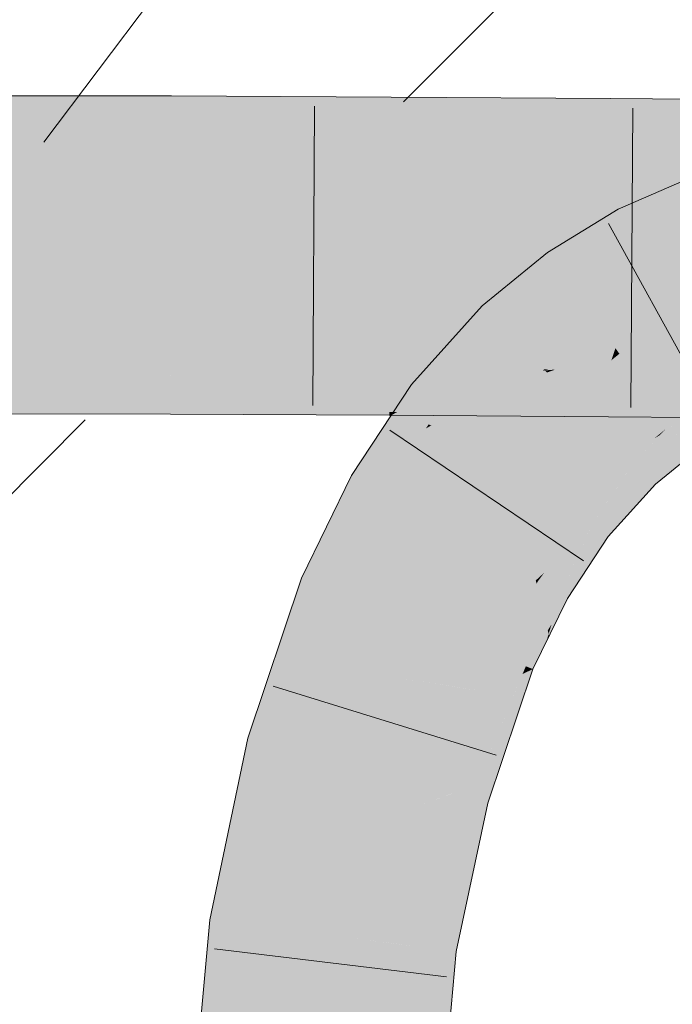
# Model space of a CAD drawing. Extents: x -720 to 300, y 62 to 1162.
# Tile 243 of 256: x 242.396 to 243.053, y 866.425 to 867.415. Entities that reach past the tile are written whole.
import ezdxf

# ---------------------------------------------------------------- set-up
doc = ezdxf.new("R2010")
doc.units = 0
doc.layers.get('0').update_dxf_attribs({"lineweight": 13})
doc.layers.add('E_Detail_Linie_Text_Bem', color=7, linetype='Continuous', lineweight=13)
for name, color, linetype, lineweight, true_color in [('E_Detail_Wandschraffur', 7, 'Continuous', 5, 0xc0c0c0), ('E_Leerrohr 25-A06G93Y08I', 7, 'Continuous', 9, 0xff8000), ('E_Leerrohr 25-Shading', 7, 'Continuous', 9, 0xff8000), ('E_Leerrohr 32-A06G93Y28I', 7, 'Continuous', 9, 0x00b300), ('E_Leerrohr 32-Shading', 7, 'Continuous', 9, 0x00b300)]:
    doc.layers.add(name, color=color, linetype=linetype, lineweight=lineweight, true_color=true_color)

# ---------------------------------------------------------------- blocks, each defined once
blk = doc.blocks.new('Shading-A06G93SL8I', base_point=(241.48466, 762.55005))
at = {"layer": 'E_Leerrohr 25-Shading', "color": 43, "true_color": 0xd7ab7f}
for points in [[(243.07655, 867.25806), (242.99844, 867.22418), (243.05463, 867.20874), (243.01527, 867.19171)], [(242.92722, 867.18073), (242.94839, 867.15082), (242.99844, 867.22418), (243.01527, 867.19171)], [(242.92722, 867.18073), (242.86153, 867.12677), (242.9297, 867.1355), (242.87927, 867.10852)], [(242.92722, 867.18073), (242.9297, 867.1355), (242.94839, 867.15082)], [(242.87927, 867.10852), (242.88705, 867.10052), (242.9297, 867.1355)], [(242.87927, 867.10852), (242.86153, 867.12677), (242.79044, 867.04767), (242.79027, 867.04779)], [(242.88705, 867.10052), (242.87927, 867.10852), (242.79959, 867.04059), (242.79044, 867.04767)], [(242.85997, 867.0705), (242.88705, 867.10052), (242.80252, 867.03833), (242.79959, 867.04059)], [(242.85997, 867.0705), (242.80252, 867.03833), (242.83293, 867.052)], [(242.85997, 867.0705), (242.83293, 867.052), (242.85028, 867.05981)], [(242.8167, 867.04083), (242.80745, 867.03455), (242.84412, 867.05298), (242.81924, 867.02539)], [(242.84518, 867.05414), (242.81927, 867.04266), (242.84412, 867.05298), (242.8167, 867.04083)], [(242.85028, 867.05981), (242.83293, 867.052), (242.84518, 867.05414), (242.81927, 867.04266)], [(242.79959, 867.04059), (242.79027, 867.04779), (242.78761, 867.03021), (242.77365, 867.02264)], [(242.83293, 867.052), (242.80252, 867.03833), (242.81927, 867.04266), (242.8051, 867.03632)], [(242.8051, 867.03632), (242.80745, 867.03455), (242.81927, 867.04266)], [(242.76674, 867.01215), (242.80745, 867.03455), (242.77759, 867.02155), (242.8051, 867.03632)], [(242.80745, 867.03455), (242.76674, 867.01215), (242.7877, 867.01746)], [(242.8051, 867.03632), (242.80252, 867.03833), (242.77759, 867.02155), (242.78761, 867.03021)], [(242.80252, 867.03833), (242.79959, 867.04059), (242.78761, 867.03021)], [(242.7877, 867.01746), (242.81924, 867.02539), (242.80745, 867.03455)], [(243.09656, 867.03473), (243.05063, 867.00665), (243.08058, 866.98212), (243.07181, 866.97675)], [(242.75215, 866.9436), (242.81924, 867.02539), (242.74693, 866.98212), (242.7877, 867.01746)], [(242.81924, 867.02539), (242.75215, 866.9436), (242.80762, 867.00775)], [(242.77365, 867.02264), (242.76674, 867.01215), (242.78761, 867.03021)], [(242.7877, 867.01746), (242.76674, 867.01215), (242.74693, 866.98212)], [(242.80762, 867.00775), (242.75215, 866.9436), (242.80499, 867.00378), (242.75262, 866.9433)], [(242.75262, 866.9433), (242.76169, 866.93817), (242.80499, 867.00378)], [(243.05092, 867.00623), (243.05063, 867.00665), (243.0143, 866.96979), (243.04567, 867.00262)], [(243.05092, 867.00623), (243.0143, 866.96979), (243.01514, 866.96893)], [(243.01514, 866.96893), (243.03589, 866.94763), (243.05092, 867.00623), (243.07181, 866.97675)], [(243.0143, 866.96979), (243.04024, 866.99695), (243.01035, 866.97382), (243.0345, 866.99347)], [(243.04024, 866.99695), (243.04567, 867.00262), (243.0345, 866.99347)], [(242.75215, 866.9436), (242.74693, 866.98212), (242.72984, 866.95624)], [(242.99701, 866.94421), (243.0143, 866.96979), (242.95917, 866.91736), (243.01035, 866.97382)], [(243.01514, 866.96893), (243.0143, 866.96979), (242.97302, 866.90668), (242.97215, 866.90735)], [(242.97302, 866.90668), (242.98814, 866.89502), (243.01514, 866.96893), (243.03589, 866.94763)], [(242.72984, 866.95624), (242.6797, 866.85309), (242.75215, 866.9436), (242.68863, 866.84961)], [(242.75215, 866.9436), (242.68863, 866.84961), (242.75262, 866.9433), (242.68904, 866.84943)], [(242.68904, 866.84943), (242.71379, 866.83972), (242.75262, 866.9433), (242.76169, 866.93817)], [(242.99701, 866.94421), (242.95917, 866.91736), (242.96425, 866.91345)], [(242.97215, 866.90735), (242.99701, 866.94421), (242.96425, 866.91345)], [(242.95917, 866.91736), (242.91539, 866.85083), (242.96082, 866.91608)], [(242.91539, 866.85083), (242.92397, 866.8587), (242.96082, 866.91608), (242.96425, 866.91345)], [(242.92397, 866.8587), (242.96863, 866.8996), (242.96425, 866.91345), (242.97215, 866.90735)], [(242.97302, 866.90668), (242.97215, 866.90735), (242.94109, 866.83624), (242.94022, 866.83673)], [(242.94109, 866.83624), (242.94724, 866.83276), (242.97302, 866.90668), (242.98814, 866.89502)], [(242.92413, 866.84589), (242.96863, 866.8996), (242.91737, 866.84973), (242.92397, 866.8587)], [(242.94022, 866.83673), (242.96863, 866.8996), (242.92413, 866.84589)], [(242.92397, 866.8587), (242.91539, 866.85083), (242.91737, 866.84973)], [(242.6797, 866.85309), (242.6597, 866.79358), (242.68863, 866.84961)], [(242.68863, 866.84961), (242.6597, 866.79358), (242.68904, 866.84943), (242.66049, 866.79425)], [(242.66049, 866.79425), (242.71379, 866.83972), (242.68904, 866.84943)], [(242.9162, 866.84747), (242.91539, 866.85083), (242.87836, 866.77515), (242.87834, 866.77515)], [(242.88071, 866.77417), (242.91872, 866.83698), (242.87836, 866.77515), (242.9162, 866.84747)], [(242.91737, 866.84973), (242.91539, 866.85083), (242.9162, 866.84747)], [(242.91872, 866.83698), (242.92413, 866.84589), (242.9162, 866.84747), (242.91737, 866.84973)], [(242.91872, 866.83698), (242.94022, 866.83673), (242.92413, 866.84589)], [(242.6597, 866.79358), (242.62563, 866.69214), (242.71379, 866.83972), (242.66096, 866.68256)], [(242.91872, 866.83698), (242.88071, 866.77417), (242.92531, 866.80939), (242.89955, 866.76678)], [(242.94022, 866.83673), (242.91872, 866.83698), (242.9386, 866.83136), (242.92531, 866.80939)], [(242.94109, 866.83624), (242.94022, 866.83673), (242.92874, 866.79504), (242.9283, 866.79694)], [(242.92874, 866.79504), (242.94724, 866.83276), (242.94109, 866.83624)], [(242.92531, 866.80939), (242.92744, 866.80054), (242.9386, 866.83136), (242.93123, 866.8067)], [(242.89955, 866.76678), (242.9054, 866.76453), (242.92531, 866.80939), (242.92744, 866.80054)], [(242.92744, 866.80054), (242.9283, 866.79694), (242.93123, 866.8067)], [(242.9054, 866.76453), (242.91241, 866.76172), (242.92744, 866.80054), (242.9283, 866.79694)], [(242.9283, 866.79694), (242.91241, 866.76172), (242.92616, 866.78979)], [(242.92874, 866.79504), (242.9283, 866.79694), (242.92616, 866.78979)], [(242.87834, 866.77515), (242.8661, 866.73883), (242.88071, 866.77417)], [(242.88838, 866.77118), (242.88071, 866.77417), (242.87804, 866.74469), (242.8661, 866.73883)], [(242.89366, 866.75244), (242.89955, 866.76678), (242.87804, 866.74469), (242.88838, 866.77118)], [(242.9054, 866.76453), (242.89955, 866.76678), (242.9021, 866.75665), (242.89366, 866.75244)], [(242.84984, 866.63159), (242.9021, 866.75665), (242.84457, 866.633), (242.89366, 866.75244)], [(242.90274, 866.73303), (242.91241, 866.76172), (242.89288, 866.73456), (242.9021, 866.75665)], [(242.9021, 866.75665), (242.91241, 866.76172), (242.9054, 866.76453)], [(242.84457, 866.633), (242.89366, 866.75244), (242.83533, 866.6355), (242.87804, 866.74469)], [(242.87804, 866.74469), (242.8661, 866.73883), (242.83533, 866.6355), (242.83163, 866.63654)], [(242.86699, 866.62695), (242.90274, 866.73303), (242.84984, 866.63159), (242.89288, 866.73456)], [(242.58737, 866.5094), (242.62369, 866.50476), (242.62563, 866.69214), (242.66096, 866.68256)], [(242.83533, 866.6355), (242.83163, 866.63654), (242.79904, 866.48236)], [(242.80577, 866.48151), (242.84457, 866.633), (242.79904, 866.48236), (242.83533, 866.6355)], [(242.84984, 866.63159), (242.84457, 866.633), (242.81024, 866.48096), (242.80577, 866.48151)], [(242.81024, 866.48096), (242.83536, 866.47772), (242.84984, 866.63159), (242.86699, 866.62695)], [(242.5524, 866.12476), (242.58897, 866.12317), (242.58737, 866.5094), (242.62369, 866.50476)], [(242.80577, 866.48151), (242.79904, 866.48236), (242.76558, 866.1153)], [(242.81024, 866.48096), (242.80577, 866.48151), (242.7677, 866.11523), (242.76558, 866.1153)], [(242.7677, 866.11523), (242.80215, 866.11371), (242.81024, 866.48096), (242.83536, 866.47772)]]:
    blk.add_solid(points, dxfattribs=at)
at = {"layer": 'E_Leerrohr 25-Shading', "color": 31, "true_color": 0xfabd7f}
for points in [[(243.0351, 867.15338), (243.05463, 867.20874), (243.01527, 867.19171)], [(243.0351, 867.15338), (243.10477, 867.16168), (243.05463, 867.20874), (243.0954, 867.19788)], [(243.0351, 867.15338), (243.01527, 867.19171), (242.9556, 867.14069), (242.94839, 867.15082)], [(243.11115, 867.13715), (243.10477, 867.16168), (243.04745, 867.12952), (243.0351, 867.15338)], [(243.04745, 867.12952), (243.0351, 867.15338), (242.97205, 867.11749), (242.9556, 867.14069)], [(242.9556, 867.14069), (242.94839, 867.15082), (242.9297, 867.1355)], [(242.97205, 867.11749), (242.9556, 867.14069), (242.88705, 867.10052), (242.9297, 867.1355)], [(243.0993, 867.13574), (243.04745, 867.12952), (243.05591, 867.11322)], [(243.03432, 867.10529), (243.04745, 867.12952), (242.98616, 867.0976), (242.97205, 867.11749)], [(243.05591, 867.11322), (243.04745, 867.12952), (243.04599, 867.10712), (243.03432, 867.10529)], [(242.98616, 867.0976), (242.97205, 867.11749), (242.90556, 867.08148), (242.88705, 867.10052)], [(243.0618, 867.10181), (243.05591, 867.11322), (243.04599, 867.10712)], [(243.03006, 867.09741), (243.03432, 867.10529), (242.99362, 867.08704), (242.98616, 867.0976)], [(243.03432, 867.10529), (243.03006, 867.09741), (243.04599, 867.10712)], [(243.03006, 867.09741), (243.0618, 867.10181), (243.04599, 867.10712)], [(243.03006, 867.09741), (243.05933, 867.06982), (243.0618, 867.10181), (243.07938, 867.06787)], [(242.90556, 867.08148), (242.88705, 867.10052), (242.85997, 867.0705)], [(242.94997, 867.07129), (242.99362, 867.08704), (242.90556, 867.08148), (242.98616, 867.0976)], [(243.02328, 867.09546), (242.99362, 867.08704), (243.01541, 867.0899), (242.99553, 867.08435)], [(243.01978, 867.09113), (243.03006, 867.09741), (243.01541, 867.0899), (243.02328, 867.09546)], [(243.04041, 867.06042), (243.03006, 867.09741), (243.02779, 867.06183), (243.01978, 867.09113)], [(243.05933, 867.06982), (243.03006, 867.09741), (243.03719, 867.07196)], [(242.99553, 867.08435), (242.99362, 867.08704), (242.92462, 867.06195), (242.92448, 867.06207)], [(242.99553, 867.08435), (242.92462, 867.06195), (242.93507, 867.06287)], [(242.99553, 867.08435), (242.92661, 867.05988), (242.99142, 867.07214), (242.92715, 867.05933)], [(242.99553, 867.08435), (242.99142, 867.07214), (242.99951, 867.07874)], [(243.01523, 867.08984), (242.99553, 867.08435), (242.99951, 867.07874)], [(243.02864, 867.05872), (243.01978, 867.09113), (243.00902, 867.06531), (242.99951, 867.07874)], [(243.01978, 867.09113), (243.01523, 867.08984), (242.99951, 867.07874)], [(242.91866, 867.06805), (242.90556, 867.08148), (242.85028, 867.05981), (242.85997, 867.0705)], [(242.94997, 867.07129), (242.90556, 867.08148), (242.91866, 867.06805)], [(242.92715, 867.05933), (242.9487, 867.03717), (242.99142, 867.07214)], [(243.04567, 867.00262), (243.00722, 867.06604), (242.9487, 867.03717), (242.99142, 867.07214)], [(243.00722, 867.06604), (242.99951, 867.07874), (242.99142, 867.07214)], [(243.00902, 867.06531), (242.99951, 867.07874), (243.00722, 867.06604)], [(243.05475, 867.00916), (243.09656, 867.03473), (243.03719, 867.07196), (243.05933, 867.06982)], [(242.92448, 867.06207), (242.81924, 867.02539), (242.82785, 867.01874)], [(242.92448, 867.06207), (242.82785, 867.01874), (242.92661, 867.05988), (242.82993, 867.01715)], [(242.92357, 867.06299), (242.84518, 867.05414), (242.92274, 867.06146), (242.84412, 867.05298)], [(242.85028, 867.05981), (242.84518, 867.05414), (242.91866, 867.06805), (242.92357, 867.06299)], [(242.91866, 867.06805), (242.92357, 867.06299), (242.94997, 867.07129), (242.92831, 867.06348)], [(242.92357, 867.06299), (242.92274, 867.06146), (242.92448, 867.06207)], [(242.92357, 867.06299), (242.92448, 867.06207), (242.92831, 867.06348)], [(242.92462, 867.06195), (242.92661, 867.05988), (242.93507, 867.06287)], [(243.03809, 867.02435), (243.00902, 867.06531), (243.04567, 867.00262), (243.00722, 867.06604)], [(243.03809, 867.02435), (243.02864, 867.05872), (243.00902, 867.06531)], [(242.84412, 867.05298), (242.81924, 867.02539), (242.92274, 867.06146)], [(242.82993, 867.01715), (242.88921, 866.97137), (242.92661, 867.05988), (242.9487, 867.03717)], [(243.03809, 867.02435), (243.05475, 867.00916), (243.02779, 867.06183), (243.04041, 867.06042)], [(242.9487, 867.03717), (242.88921, 866.97137), (243.01035, 866.97382), (242.94774, 866.92621)], [(243.0345, 866.99347), (243.04567, 867.00262), (242.95345, 867.03229), (242.9487, 867.03717)], [(242.81924, 867.02539), (242.80762, 867.00775), (242.82785, 867.01874)], [(243.01035, 866.97382), (243.0345, 866.99347), (242.95345, 867.03229)], [(243.05475, 867.00916), (243.03809, 867.02435), (243.05063, 867.00665)], [(243.04567, 867.00262), (243.05063, 867.00665), (243.03809, 867.02435)], [(242.82785, 867.01874), (242.80762, 867.00775), (242.82993, 867.01715), (242.81023, 867.00659)], [(242.81023, 867.00659), (242.88921, 866.97137), (242.82993, 867.01715)], [(242.88921, 866.97137), (242.81023, 867.00659), (242.76169, 866.93817), (242.80499, 867.00378)], [(242.81023, 867.00659), (242.80762, 867.00775), (242.80499, 867.00378)], [(242.94774, 866.92621), (242.95917, 866.91736), (243.01035, 866.97382)], [(242.88921, 866.97137), (242.76169, 866.93817), (242.83855, 866.89453)], [(242.88921, 866.97137), (242.83855, 866.89453), (242.94774, 866.92621), (242.87463, 866.87402)], [(242.71379, 866.83972), (242.79607, 866.80743), (242.76169, 866.93817), (242.83855, 866.89453)], [(242.94774, 866.92621), (242.87463, 866.87402), (242.95915, 866.91742), (242.9021, 866.8584)], [(242.9021, 866.8584), (242.91539, 866.85083), (242.95915, 866.91742), (242.95917, 866.91736)], [(242.83855, 866.89453), (242.80571, 866.82721), (242.87463, 866.87402)], [(242.87463, 866.87402), (242.80571, 866.82721), (242.9021, 866.8584), (242.8885, 866.84503)], [(242.8885, 866.84503), (242.91539, 866.85083), (242.9021, 866.8584)], [(242.8885, 866.84503), (242.80571, 866.82721), (242.83476, 866.79224), (242.79607, 866.80743)], [(242.91539, 866.85083), (242.8885, 866.84503), (242.87834, 866.77515), (242.83476, 866.79224)], [(242.66096, 866.68256), (242.74631, 866.65955), (242.71379, 866.83972), (242.79607, 866.80743)], [(242.79607, 866.80743), (242.77765, 866.75269), (242.87834, 866.77515), (242.8661, 866.73883)], [(242.83896, 866.74304), (242.77765, 866.75269), (242.77238, 866.65253), (242.74631, 866.65955)], [(242.85982, 866.73981), (242.83896, 866.74304), (242.80891, 866.64264), (242.77238, 866.65253)], [(242.83163, 866.63654), (242.8661, 866.73883), (242.80891, 866.64264), (242.85982, 866.73981)], [(242.62369, 866.50476), (242.71136, 866.49359), (242.66096, 866.68256), (242.74631, 866.65955)], [(242.74631, 866.65955), (242.73444, 866.60321), (242.77238, 866.65253)], [(242.77238, 866.65253), (242.73444, 866.60321), (242.80891, 866.64264), (242.79941, 866.62549)], [(242.83162, 866.63647), (242.79941, 866.62549), (242.77654, 866.48529), (242.72533, 866.49182)], [(242.79904, 866.48236), (242.83163, 866.63654), (242.77654, 866.48529), (242.83162, 866.63647)], [(242.79941, 866.62549), (242.83163, 866.63654), (242.80891, 866.64264)], [(242.79941, 866.62549), (242.73444, 866.60321), (242.72533, 866.49182), (242.71136, 866.49359)], [(242.58897, 866.12317), (242.67728, 866.11926), (242.62369, 866.50476), (242.71136, 866.49359)], [(242.71136, 866.49359), (242.70859, 866.46313), (242.72533, 866.49182)], [(242.70859, 866.46313), (242.79904, 866.48236), (242.72533, 866.49182)], [(242.70859, 866.46313), (242.67728, 866.11926), (242.79904, 866.48236), (242.76558, 866.1153)]]:
    blk.add_solid(points, dxfattribs=at)
at = {"layer": 'E_Leerrohr 32-Shading', "color": 83, "true_color": 0x7fbd7f}
for points in [[(242.54871, 867.32086), (242.54877, 867.33795), (242.32742, 867.32141), (242.32742, 867.33826)], [(242.76982, 867.31897), (242.76993, 867.33685), (242.54871, 867.32086), (242.54877, 867.33795)], [(242.99068, 867.31641), (242.99081, 867.33533), (242.76982, 867.31897), (242.76993, 867.33685)], [(243.2113, 867.31378), (243.21143, 867.3338), (242.99068, 867.31641), (242.99081, 867.33533)], [(242.32742, 867.32141), (242.32744, 867.29669), (242.54871, 867.32086), (242.54863, 867.29614)], [(242.54871, 867.32086), (242.54863, 867.29614), (242.76982, 867.31897), (242.76967, 867.29425)], [(242.76982, 867.31897), (242.76967, 867.29425), (242.99068, 867.31641), (242.99051, 867.29169)], [(242.99068, 867.31641), (242.99051, 867.29169), (243.2113, 867.31378), (243.21115, 867.28906)], [(242.32744, 867.29669), (242.32745, 867.29144), (242.54863, 867.29614), (242.54861, 867.29108)], [(242.76967, 867.29425), (242.54863, 867.29614), (242.76965, 867.29059), (242.54861, 867.29181)], [(242.54861, 867.29181), (242.54861, 867.29108), (242.76965, 867.29059), (242.76964, 867.28998)], [(242.76965, 867.29059), (242.76964, 867.28998), (242.99049, 867.28888), (242.99048, 867.28851)], [(242.99051, 867.29169), (242.76967, 867.29425), (242.99049, 867.28888), (242.76965, 867.29059)], [(242.99051, 867.29169), (242.99048, 867.28851), (243.21115, 867.28906), (243.21114, 867.28693)], [(242.54781, 867.04333), (242.54788, 867.06482), (242.32761, 867.04388), (242.32759, 867.06512)], [(242.54788, 867.06458), (242.54781, 867.04333), (242.7683, 867.06299), (242.76817, 867.04144)], [(242.7683, 867.06299), (242.76831, 867.06372), (242.54788, 867.06458), (242.54788, 867.06482)], [(242.7683, 867.06299), (242.76817, 867.04144), (242.98891, 867.06091), (242.98875, 867.03888)], [(242.98891, 867.06091), (242.98892, 867.06219), (242.7683, 867.06299), (242.76831, 867.06372)], [(242.98891, 867.06091), (243.03563, 867.06049), (242.98892, 867.06219), (243.02434, 867.06195)], [(243.00844, 867.06073), (242.98891, 867.06091), (243.02213, 867.03845), (242.98875, 867.03888)], [(243.20958, 867.03619), (243.04039, 867.06042), (243.02213, 867.03845), (243.00844, 867.06073)], [(243.03563, 867.06049), (243.20972, 867.05878), (243.02434, 867.06195), (243.20973, 867.06067)], [(243.04039, 867.06042), (243.20958, 867.03619), (243.20961, 867.04126)], [(243.20972, 867.05878), (243.04039, 867.06042), (243.20961, 867.04126)], [(242.32761, 867.02264), (242.54774, 867.02209), (242.32761, 867.04388), (242.54781, 867.04333)], [(242.54781, 867.04333), (242.54774, 867.02209), (242.76817, 867.04144), (242.76805, 867.0202)], [(242.81479, 867.04089), (242.76817, 867.04144), (242.77596, 867.02014), (242.76805, 867.0202)], [(242.98875, 867.03888), (242.81479, 867.04089), (242.98862, 867.01764), (242.77596, 867.02014)], [(243.12703, 867.03723), (242.98875, 867.03888), (243.13284, 867.01593), (242.98862, 867.01764)], [(242.32762, 867.01831), (242.54773, 867.01794), (242.32761, 867.02264), (242.54774, 867.02209)], [(242.54773, 867.01794), (242.76802, 867.01685), (242.54774, 867.02209), (242.76805, 867.0202)], [(242.76805, 867.0202), (242.76802, 867.01685), (242.77597, 867.02014), (242.76985, 867.01685)], [(242.76985, 867.01685), (242.9886, 867.01538), (242.77597, 867.02014), (242.98862, 867.01764)], [(242.98862, 867.01764), (242.9886, 867.01538), (243.14099, 867.01581), (243.1413, 867.01428)]]:
    blk.add_solid(points, dxfattribs=at)
at = {"layer": 'E_Leerrohr 32-Shading', "color": 83, "true_color": 0x7fd57f}
for points in [[(242.54857, 867.27899), (242.54861, 867.29108), (242.32745, 867.27875), (242.32745, 867.29144)], [(242.76958, 867.27972), (242.76964, 867.28998), (242.54857, 867.27899), (242.54861, 867.29108)], [(242.99043, 867.28082), (242.99048, 867.28851), (242.76958, 867.27972), (242.76964, 867.28998)], [(242.76923, 867.21997), (242.99002, 867.22107), (242.76958, 867.27972), (242.99043, 867.28082)], [(242.99002, 867.22107), (243.21074, 867.22217), (242.99043, 867.28082), (243.21111, 867.28192)], [(243.21111, 867.28192), (243.21114, 867.28693), (242.99043, 867.28082), (242.99048, 867.28851)], [(242.3275, 867.21899), (242.54839, 867.21924), (242.32745, 867.27875), (242.54857, 867.27899)], [(242.54839, 867.21924), (242.76923, 867.21997), (242.54857, 867.27899), (242.76958, 867.27972)], [(242.7691, 867.19824), (242.98985, 867.19781), (242.76923, 867.21997), (242.99002, 867.22107)], [(242.99002, 867.22107), (242.98985, 867.19781), (243.15892, 867.22192), (243.06108, 867.19769)], [(242.3275, 867.19867), (242.54831, 867.19861), (242.3275, 867.21899), (242.54839, 867.21924)], [(242.54831, 867.19861), (242.7691, 867.19824), (242.54839, 867.21924), (242.76923, 867.21997)], [(242.32751, 867.17828), (242.54825, 867.17798), (242.3275, 867.19867), (242.54831, 867.19861)], [(242.54831, 867.19861), (242.54825, 867.17859), (242.7691, 867.19824), (242.76898, 867.17865)], [(242.7691, 867.19824), (242.76898, 867.17865), (242.98985, 867.19781), (242.98973, 867.17853)], [(242.98985, 867.19781), (242.98973, 867.17853), (243.21059, 867.19739), (243.21046, 867.17834)], [(242.54823, 867.17383), (242.54825, 867.17798), (242.32751, 867.17395), (242.32751, 867.17828)], [(242.32753, 867.16779), (242.54822, 867.16803), (242.32751, 867.17395), (242.54823, 867.17383)], [(242.54822, 867.16803), (242.76892, 867.16876), (242.54823, 867.17383), (242.76895, 867.17352)], [(242.76897, 867.17548), (242.76897, 867.17688), (242.54823, 867.17627), (242.54825, 867.17798)], [(242.54823, 867.17383), (242.76895, 867.17352), (242.54823, 867.17627), (242.76897, 867.17548)], [(242.54825, 867.17859), (242.54825, 867.17798), (242.76898, 867.17865), (242.76897, 867.17688)], [(242.76892, 867.16876), (242.98967, 867.16986), (242.76895, 867.17352), (242.98969, 867.1731)], [(242.76895, 867.17352), (242.98969, 867.1731), (242.76897, 867.17548), (242.9897, 867.17444)], [(242.76898, 867.17865), (242.76897, 867.17688), (242.98973, 867.17853), (242.9897, 867.17535)], [(242.9897, 867.17444), (242.9897, 867.17535), (242.76897, 867.17548), (242.76897, 867.17688)], [(242.98967, 867.16986), (242.9893, 867.11865), (243.21042, 867.17096), (243.2101, 867.11975)], [(242.98967, 867.16986), (243.21042, 867.17096), (242.98969, 867.1731), (243.21042, 867.17261)], [(243.21042, 867.17261), (243.21043, 867.17383), (242.98969, 867.1731), (242.9897, 867.17535)], [(242.98973, 867.17853), (242.9897, 867.17535), (243.21046, 867.17834), (243.21043, 867.17383)], [(242.32759, 867.06512), (242.54788, 867.06482), (242.32753, 867.16779), (242.54822, 867.16803)], [(242.54822, 867.16803), (242.54805, 867.11676), (242.76892, 867.16876), (242.76862, 867.11755)], [(242.76892, 867.16876), (242.76862, 867.11755), (242.98967, 867.16986), (242.9893, 867.11865)], [(242.54805, 867.11676), (242.54788, 867.06482), (242.76862, 867.11755), (242.76831, 867.06372)], [(242.76862, 867.11755), (242.76831, 867.06372), (242.9893, 867.11865), (242.98892, 867.06219)], [(242.9893, 867.11865), (242.98892, 867.06219), (243.2101, 867.11975), (243.20973, 867.06067)]]:
    blk.add_solid(points, dxfattribs=at)
blk = doc.blocks.new('Referenz-A06G93Y48I')
at = {"layer": 'E_Detail_Linie_Text_Bem', "color": 0, "linetype": 'Continuous', "ltscale": 0.13}
blk.add_line((242.42027, 867.29154), (244.0898, 869.49984), dxfattribs=at)
at = {"layer": 'E_Detail_Wandschraffur', "linetype": 'ByBlock', "ltscale": 0.13}
for p, q in [((242.78216, 867.33213), (243.62207, 868.17204)), ((241.1519, 865.70186), (242.46216, 867.01213))]:
    blk.add_line(p, q, dxfattribs=at)
at = {"layer": 'E_Leerrohr 25-A06G93Y08I', "linetype": 'Continuous', "ltscale": 0.13}
for p, q in [((242.99844, 867.22419), (243.07656, 867.25805)), ((242.92722, 867.18071), (242.99844, 867.22419)), ((243.10206, 867.00383), (242.98862, 867.20964)), ((242.86152, 867.12677), (242.92722, 867.18071)), ((242.79027, 867.04778), (242.86152, 867.12677)), ((242.72985, 866.95625), (242.79027, 867.04778)), ((242.96354, 866.87066), (242.7687, 867.00205)), ((243.03588, 866.94761), (243.0718, 866.97676)), ((242.67971, 866.85309), (242.72985, 866.95625)), ((242.98815, 866.895), (243.03588, 866.94761)), ((242.94723, 866.83277), (242.98815, 866.895)), ((242.62562, 866.69211), (242.67971, 866.85309)), ((242.91242, 866.76174), (242.94723, 866.83277)), ((242.86698, 866.62697), (242.91242, 866.76174)), ((242.87543, 866.67496), (242.65101, 866.74467)), ((242.58737, 866.50943), (242.62562, 866.69211)), ((242.83535, 866.47775), (242.86698, 866.62697)), ((242.5524, 866.12478), (242.58737, 866.50943)), ((242.82552, 866.45215), (242.59224, 866.48052)), ((242.80215, 866.1137), (242.83535, 866.47775))]:
    blk.add_line(p, q, dxfattribs=at)
at = {"layer": 'E_Leerrohr 32-A06G93Y28I', "linetype": 'Continuous', "ltscale": 0.13}
for p, q in [((242.54876, 867.33797), (242.32742, 867.33829)), ((242.76992, 867.33686), (242.54876, 867.33797)), ((242.99081, 867.33535), (242.76992, 867.33686)), ((243.21143, 867.33381), (242.99081, 867.33535)), ((242.69266, 867.32765), (242.69116, 867.02685)), ((243.01293, 867.3256), (243.01088, 867.0248)), ((242.54773, 867.01797), (242.32762, 867.01829)), ((242.76803, 867.01687), (242.54773, 867.01797)), ((242.9886, 867.01536), (242.76803, 867.01687)), ((243.20944, 867.01382), (242.9886, 867.01536))]:
    blk.add_line(p, q, dxfattribs=at)

msp = doc.modelspace()

# ---------------------------------------------------------------- block references
at = {"color": 8, "lineweight": 25, "ltscale": 0.25, "true_color": 0x808080}
msp.add_blockref('Referenz-A06G93Y48I', (0, 0), dxfattribs=at)
msp.add_blockref('Shading-A06G93SL8I', (241.48466, 762.55005))

doc.saveas('drawing.dxf')
